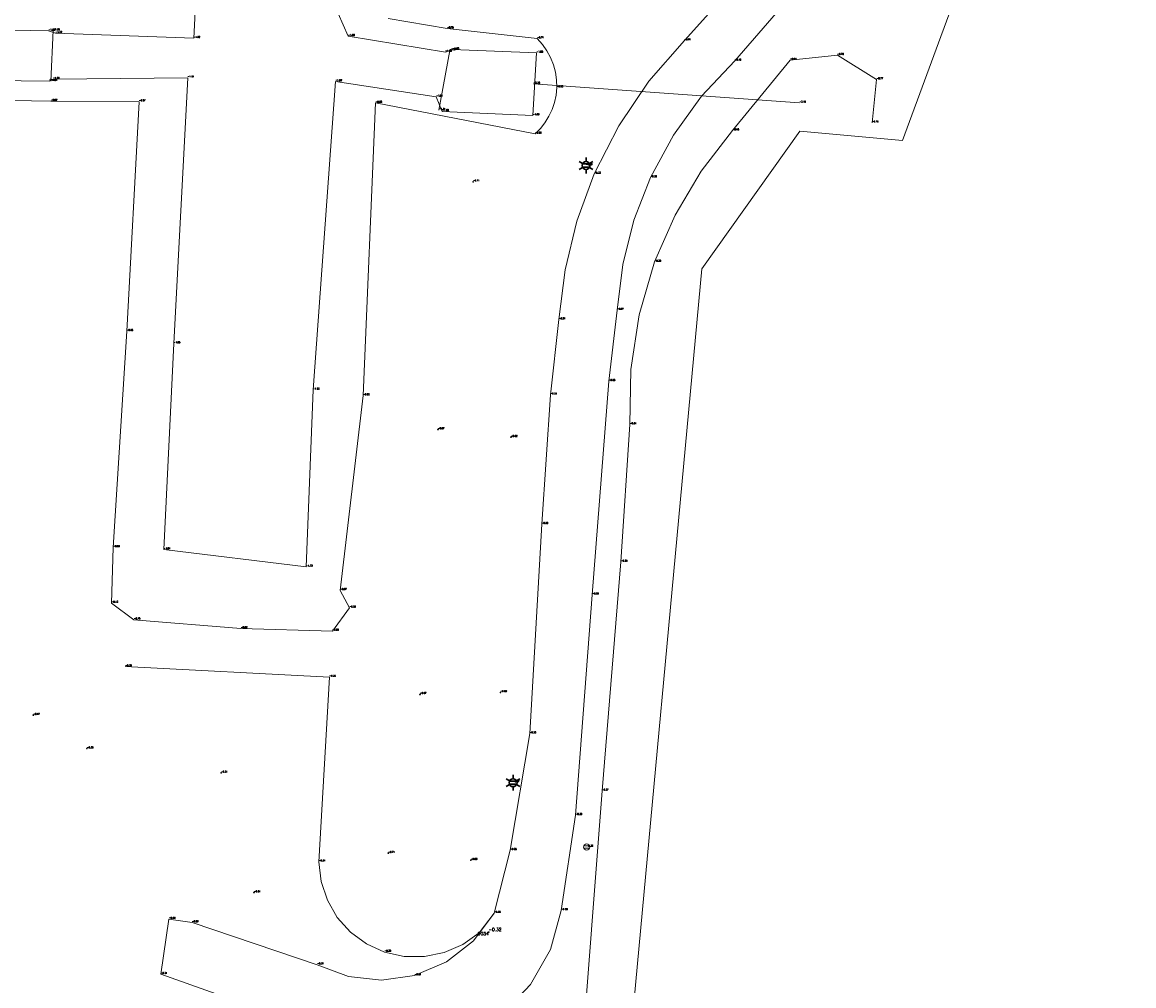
# Model space of a CAD drawing. Header units: metres. Extents: x 102665 to 103901, y 415762 to 419767.
# Tile 73 of 93: x 103054 to 103125, y 419566 to 419628. Entities that reach past the tile are written whole.
import ezdxf
from ezdxf.enums import TextEntityAlignment as Align

# ---------------------------------------------------------------- set-up
doc = ezdxf.new("R2010")
doc.units = ezdxf.units.M
doc.header["$MEASUREMENT"] = 0
for name, color, linetype, lineweight in [('B-WE-IE-MEUBILAIR_WEGMEUBILAIR-S', 4, 'Continuous', 30), ('DTM 15-11-2017_terristrisch', 3, 'Continuous', 0), ('DTM-Damwand Stuw of Sluis', 165, 'Continuous', 0), ('DTM-Duiker', 22, 'Continuous', 0), ('DTM-Grondslag', 135, 'Continuous', 0), ('DTM-Hoogtecijfer', 7, 'Continuous', 0), ('DTM-Insteek', 125, 'Continuous', 0), ('DTM-Kant-asfalt', 137, 'Continuous', 0), ('DTM-kant-Grind', 2, 'Continuous', 0), ('DTM-Meetpunt', 40, 'Continuous', 0), ('DTM-Teen-sloot', 142, 'Continuous', 0), ('DTM-Verkeersbordpaal', 25, 'Continuous', 0), ('mp', 7, 'Continuous', 0)]:
    doc.layers.add(name, color=color, linetype=linetype, lineweight=lineweight)
doc.styles.add('NLCS-ISO', font='arial.ttf')
doc.styles.get("Standard").update_dxf_attribs({"font": 'txt.shx'})

# ---------------------------------------------------------------- blocks, each defined once
blk = doc.blocks.new('B-SIE-WEG_LICHTMAST-SO_1')
at = {"ltscale": 0.1}
for p, q in [((-1.096064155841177, 0.6328125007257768), (-2.192125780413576, 1.265625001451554)), ((8.349587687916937e-10, 1.265625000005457), (1.669846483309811e-09, 2.53125000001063)), ((1.096064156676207, 0.6328124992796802), (2.192125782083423, 1.26562499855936)), ((-1.096064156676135, -0.6328124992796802), (-2.192125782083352, -1.26562499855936)), ((-8.349587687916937e-10, -1.265625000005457), (-1.669775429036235e-09, -2.53125000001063)), ((1.096064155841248, -0.6328125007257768), (2.192125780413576, -1.265625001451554))]:
    blk.add_line(p, q, dxfattribs=at)
at = {"flags": 128}
for points in [[(-1.162672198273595, 0.4999999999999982), (1.162672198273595, 0.4999999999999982)], [(-1.162672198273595, -0.4999999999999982), (1.162672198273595, -0.4999999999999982)]]:
    blk.add_lwpolyline(points, dxfattribs=at)
at = {"ltscale": 0.1}
blk.add_circle((0, 0), 1.265625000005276, dxfattribs=at)
at = {"style": 'NLCS-ISO'}
blk.add_attdef('TYPE', text='', height=1.8, dxfattribs=at).set_placement((1.669846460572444e-09, 2.53125000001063), align=Align.BOTTOM_CENTER)
blk = doc.blocks.new('SIE-WEG_VERKEERSBORD_ROND-SO')
for p, q in [((-0.9165151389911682, 0.3999999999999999), (0.9165151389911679, 0.3999999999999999)), ((-0.9165151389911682, -0.3999999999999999), (0.9165151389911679, -0.3999999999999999))]:
    blk.add_line(p, q)
blk.add_circle((0, 0), 1)
blk = doc.blocks.new('MP')
at = {"layer": 'mp', "color": 0, "linetype": 'ByBlock', "lineweight": -2, "elevation": -0.036, "flags": 128}
blk.add_lwpolyline([(-0.005000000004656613, -0.008660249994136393), (-0.01000000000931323, 0), (-0.005000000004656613, 0.008660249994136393), (0.005000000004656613, 0.008660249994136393), (0.01000000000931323, 0), (0.005000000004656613, -0.008660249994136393), (-0.005000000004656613, -0.008660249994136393)], close=True, dxfattribs=at)

msp = doc.modelspace()

# ---------------------------------------------------------------- linework, layer by layer
at = {"layer": 'DTM 15-11-2017_terristrisch'}
msp.add_polyline3d([(103092.4915013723, 419556.095610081, 7.308994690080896), (103097.6514874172, 419611.8799888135, 7.308994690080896), (103103.8986526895, 419620.6674143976, 7.308994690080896), (103110.4433020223, 419620.0716567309, 7.308994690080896), (103113.8643687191, 419629.305900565, 7.308994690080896), (103120.7835292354, 419639.1824456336, 7.308994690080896), (103125.2032924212, 419659.9488557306, 7.308994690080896), (103119.9893692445, 419656.2377211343, 5.384081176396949), (103062.3644234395, 419655.1693068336, 17.02038682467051), (103062.3644234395, 419655.1693068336, 17.02038682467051), (103047.1465207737, 419657.0620912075, 12.16469075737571), (103031.928618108, 419658.9548755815, 7.308994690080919), (103027.5107678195, 419660.3965900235, 6.195518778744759), (102999.2480517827, 419665.7075591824, 2.631238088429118), (103001.6899689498, 419645.1140908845, 7.308994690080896), (103010.2798211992, 419640.4224992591, 7.308994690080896), (103014.9714128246, 419649.0123515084, 7.308994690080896), (103021.2123604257, 419636.7734835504, 7.308994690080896), (103026.8575852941, 419608.8031265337, 7.308994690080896), (103017.7471359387, 419537.6473202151, 7.308994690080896)], dxfattribs=at)
at = {"layer": 'DTM-Damwand Stuw of Sluis', "extrusion": (0.0002570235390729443, 0.00523584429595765, 0.9999862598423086), "elevation": 2222.231984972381, "flags": 128}
msp.add_lwpolyline([(103056.2859449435, 419621.2005402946), (103056.1269405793, 419617.9614958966)], dxfattribs=at)
at = {"layer": 'DTM-Damwand Stuw of Sluis', "extrusion": (0.00106411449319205, 0.005864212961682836, 0.9999822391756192), "elevation": 2569.099674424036, "flags": 128}
msp.add_lwpolyline([(103081.5150899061, 419617.9494339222), (103080.8260658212, 419614.1523686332)], dxfattribs=at)
at = {"layer": 'DTM-Duiker', "extrusion": (0.002639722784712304, -0.0001892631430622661, 0.9999964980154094), "elevation": 190.5566034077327, "flags": 128}
msp.add_lwpolyline([(103086.5664997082, 419623.7185809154), (103103.5265594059, 419622.5025808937)], dxfattribs=at)
at = {"layer": 'DTM-Insteek'}
for points in [[(103077.641, 419627.854, -0.657), (103081.412, 419627.2040000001, -0.745), (103087.152, 419626.563, -0.736), (103087.4835891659, 419626.1969353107, -0.7212857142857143), (103087.7695217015, 419625.7941980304, -0.7065714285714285), (103088.0057780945, 419625.3604496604, -0.6918571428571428), (103088.189037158, 419624.9017876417, -0.6771428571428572), (103088.3167227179, 419624.4246596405, -0.6624285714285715), (103088.3870398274, 419623.9357729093, -0.6477142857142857), (103088.399, 419623.442, -0.633), (103088.354699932, 419622.9650627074, -0.6402857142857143), (103088.2559440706, 419622.4963634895, -0.6475714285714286), (103088.1040380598, 419622.0420989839, -0.6548571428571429), (103087.9009902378, 419621.6082749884, -0.6621428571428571), (103087.6494850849, 419621.200627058, -0.6694285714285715), (103087.352847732, 419620.8245446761, -0.6767142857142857), (103087.015, 419620.485, -0.6840000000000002), (103076.844, 419622.46, -0.8460000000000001), (103076.047, 419603.796, -0.616), (103074.588, 419591.371, -0.672), (103075.175, 419590.257, -0.5920000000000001), (103074.087, 419588.777, -0.286), (103068.258, 419588.936, -0.02), (103061.427, 419589.5, -0.153), (103060.006, 419590.562, -0.432), (103060.108, 419594.11, -0.5800000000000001), (103060.968, 419607.896, -0.647), (103061.758, 419622.542, -0.5740000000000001), (103056.134, 419622.574, -0.666), (103031.401, 419622.999, -0.692)], [(103089.786, 419542.931, -0.55), (103089.594, 419546.963, -0.522), (103089.213, 419547.993, -0.268), (103089.945, 419560.864, -0.352), (103091.289, 419578.58, -0.367), (103092.497, 419593.18, -0.385), (103093.069, 419601.951, -0.311), (103093.1286096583, 419605.4659640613, -0.3056666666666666), (103093.6547194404, 419608.941842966, -0.3003333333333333), (103094.638, 419612.317, -0.295), (103095.9454880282, 419615.3089401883, -0.347), (103097.6123208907, 419618.1165903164, -0.399), (103099.613, 419620.697, -0.451), (103103.287, 419625.1930000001, -0.614), (103106.296, 419625.506, -0.779), (103108.802, 419623.95, -0.767), (103108.512, 419621.196, -0.763)]]:
    msp.add_polyline3d(points, dxfattribs=at)
at = {"layer": 'DTM-Kant-asfalt'}
for points in [[(103116.1566548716, 419656.8419236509, -0.5722102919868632), (103115.863, 419653.526, -0.5790000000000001), (103117.345, 419649.202, -0.482), (103116.382, 419644.313, -0.496), (103113.899, 419637.887, -0.461), (103109.75, 419636.164, -0.446), (103107.822, 419634.452, -0.45), (103099.751, 419625.144, -0.461), (103097.6397822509, 419622.9033513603, -0.4363333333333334), (103095.8372817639, 419620.4076072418, -0.4116666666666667), (103094.374, 419617.699, -0.387), (103093.3226990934, 419614.9766769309, -0.3466666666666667), (103092.6144426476, 419612.1456613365, -0.3063333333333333), (103092.26, 419609.249, -0.266), (103091.718, 419604.707, -0.257), (103090.661, 419591.091, -0.303), (103089.601, 419577.023, -0.304), (103088.681, 419570.951, -0.378), (103088.0046862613, 419568.4625705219, -0.3573333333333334), (103086.734798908, 419566.2182292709, -0.3366666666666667), (103084.95, 419564.357, -0.316)], [(103067.636, 419565.296, -0.311), (103063.14, 419566.879, -0.313), (103063.666, 419570.399, -0.2800000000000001), (103065.135, 419570.182, -0.293), (103073.126, 419567.491, -0.31), (103075.1140978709, 419566.7308743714, -0.31), (103077.2295354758, 419566.4958257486, -0.31), (103079.336, 419566.801, -0.31), (103081.3605315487, 419567.6635074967, -0.317), (103083.0909285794, 419569.0230564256, -0.324), (103084.408, 419570.786, -0.331), (103085.427, 419574.788, -0.2790000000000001), (103086.674, 419582.23, -0.233), (103087.438, 419595.587, -0.294), (103087.993, 419603.849, -0.331), (103088.536, 419608.6390000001, -0.313), (103088.9318579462, 419611.8149979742, -0.3196666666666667), (103089.6871394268, 419614.9251774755, -0.3263333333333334), (103090.792, 419617.929, -0.333), (103092.3531792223, 419620.9949829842, -0.3686666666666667), (103094.2781776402, 419623.8466339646, -0.4043333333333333), (103096.538, 419626.441, -0.44), (103103.919, 419634.643, -0.458)]]:
    msp.add_polyline3d(points, dxfattribs=at)
at = {"layer": 'DTM-kant-Grind'}
msp.add_polyline3d([(103084.408, 419570.786, -0.331), (103083.451114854, 419569.5316250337, -0.3415000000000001), (103082.4036307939, 419568.781278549, -0.3490000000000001), (103081.2226501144, 419568.2659851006, -0.3565), (103079.9601506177, 419568.0084239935, -0.364), (103078.6716979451, 419568.019931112, -0.3715), (103077.414, 419568.3, -0.379), (103076.2647753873, 419568.8231252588, -0.372), (103075.2468172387, 419569.5702119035, -0.365), (103074.4031516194, 419570.5096828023, -0.358), (103073.7694377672, 419571.6018293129, -0.3510000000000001), (103073.3724608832, 419572.8004896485, -0.3440000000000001), (103073.229, 419574.055, -0.337), (103073.894, 419585.835, -0.364), (103060.876, 419586.5030000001, -0.361)], dxfattribs=at)
at = {"layer": 'DTM-Teen-sloot'}
for points in [[(103048.139, 419627.2150000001, -1.527), (103055.986, 419627.057, -1.593), (103056.437, 419626.9050000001, -1.723), (103065.245, 419626.592, -1.915), (103066, 419641.4160000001, -1.842)], [(103074.461, 419628.174, -1.798), (103075.105, 419626.721, -1.878), (103081.294, 419625.703, -1.881), (103081.757, 419625.862, -1.826), (103087.109, 419625.652, -1.632), (103086.881, 419621.659, -1.632), (103086.881, 419621.658, -1.629), (103081.1, 419621.926, -1.6), (103080.71, 419622.848, -1.913), (103074.287, 419623.831, -1.886), (103072.855, 419604.153, -1.826), (103072.417, 419592.869, -1.728), (103063.339, 419593.977, -1.81), (103063.977, 419607.114, -1.845), (103064.862, 419624.069, -1.905), (103056.273, 419623.984, -1.796), (103056.028, 419623.854, -1.52), (103029.31, 419624.175, -1.56)]]:
    msp.add_polyline3d(points, dxfattribs=at)

# ---------------------------------------------------------------- block references
at = {"layer": 'B-WE-IE-MEUBILAIR_WEGMEUBILAIR-S', "xscale": 0.2, "yscale": 0.2, "zscale": 0.2}
for p in [(103090.266, 419618.471, -0.394), (103085.613, 419579.102, -0.267)]:
    msp.add_blockref('B-SIE-WEG_LICHTMAST-SO_1', p, dxfattribs=at)
at = {"layer": 'DTM-Grondslag', "xscale": 2.5, "yscale": 2.5, "zscale": 2.5}
msp.add_blockref('MP', (103084.054, 419569.573, -0.317), dxfattribs=at)
at = {"layer": 'DTM-Meetpunt', "xscale": 2.5, "yscale": 2.5, "zscale": 2.5}
for p in [(103083.062, 419617.432, -0.7050000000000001), (103080.823, 419601.629, -0.67), (103085.48, 419601.136, -0.617), (103079.678, 419584.736, -0.671), (103084.807, 419584.86, -0.499), (103055.013, 419583.41, -0.474), (103058.432, 419581.273, -0.345), (103066.99, 419579.728, -0.313), (103077.658, 419574.598, -0.7130000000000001), (103082.92, 419574.158, -0.661), (103069.091, 419572.0900000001, -0.309)]:
    msp.add_blockref('MP', p, dxfattribs=at)
at = {"layer": 'DTM-Verkeersbordpaal', "xscale": 0.2, "yscale": 0.2, "zscale": 0.2}
msp.add_blockref('SIE-WEG_VERKEERSBORD_ROND-SO', (103090.304, 419574.997, -0.363), dxfattribs=at)

# ---------------------------------------------------------------- texts
at = {"layer": 'B-WE-IE-MEUBILAIR_WEGMEUBILAIR-S'}
for s, p in [('-0.39', (103090.266, 419618.471)), ('-0.27', (103085.613, 419579.102))]:
    msp.add_text(s, height=0.1, dxfattribs=at).set_placement(p, align=Align.BOTTOM_LEFT)
at = {"layer": 'DTM-Damwand Stuw of Sluis'}
for s, p in [('-1.36', (103056.289, 419627.084)), ('-1.37', (103081.572, 419625.8)), ('-1.34', (103056.13, 419623.845)), ('-1.34', (103080.883, 419622.003))]:
    msp.add_text(s, height=0.1, dxfattribs=at).set_placement(p, align=Align.BOTTOM_LEFT)
at = {"layer": 'DTM-Duiker'}
for s, p in [('-2.15', (103086.92, 419623.675)), ('-2.19', (103103.88, 419622.459))]:
    msp.add_text(s, height=0.1, dxfattribs=at).set_placement(p, align=Align.BOTTOM_LEFT)
at = {"layer": 'DTM-Grondslag'}
msp.add_text('-0.32', height=0.2, dxfattribs=at).set_placement((103084.054, 419569.573), align=Align.BOTTOM_LEFT)
msp.add_text('9034', height=0.2, dxfattribs=at).set_placement((103084.054, 419569.573), align=Align.TOP_RIGHT)
at = {"layer": 'DTM-Hoogtecijfer'}
for s, p in [('-0.71', (103083.062, 419617.432)), ('-0.67', (103080.823, 419601.629)), ('-0.62', (103085.48, 419601.136)), ('-0.67', (103079.678, 419584.736)), ('-0.50', (103084.807, 419584.86)), ('-0.47', (103055.013, 419583.41)), ('-0.35', (103058.432, 419581.273)), ('-0.31', (103066.99, 419579.728)), ('-0.71', (103077.658, 419574.598)), ('-0.66', (103082.92, 419574.158)), ('-0.31', (103069.091, 419572.09))]:
    msp.add_text(s, height=0.1, dxfattribs=at).set_placement(p, align=Align.BOTTOM_LEFT)
at = {"layer": 'DTM-Insteek'}
for s, p in [('-0.75', (103081.412, 419627.204)), ('-0.74', (103087.152, 419626.563)), ('-0.78', (103106.296, 419625.506)), ('-0.61', (103103.287, 419625.193)), ('-0.63', (103088.399, 419623.442)), ('-0.77', (103108.802, 419623.95)), ('-0.67', (103056.134, 419622.574)), ('-0.57', (103061.758, 419622.542)), ('-0.85', (103076.844, 419622.46)), ('-0.45', (103099.613, 419620.697)), ('-0.76', (103108.512, 419621.196)), ('-0.68', (103087.015, 419620.485)), ('-0.30', (103094.638, 419612.317)), ('-0.65', (103060.968, 419607.896)), ('-0.62', (103076.047, 419603.796)), ('-0.31', (103093.069, 419601.951)), ('-0.58', (103060.108, 419594.11)), ('-0.39', (103092.497, 419593.18)), ('-0.67', (103074.588, 419591.371)), ('-0.43', (103060.006, 419590.562)), ('-0.59', (103075.175, 419590.257)), ('-0.15', (103061.427, 419589.5)), ('-0.02', (103068.258, 419588.936)), ('-0.29', (103074.087, 419588.777)), ('-0.37', (103091.289, 419578.58))]:
    msp.add_text(s, height=0.1, dxfattribs=at).set_placement(p, align=Align.BOTTOM_LEFT)
at = {"layer": 'DTM-Kant-asfalt'}
for s, p in [('-0.44', (103096.538, 419626.441)), ('-0.46', (103099.751, 419625.144)), ('-0.33', (103090.792, 419617.929)), ('-0.39', (103094.374, 419617.699)), ('-0.27', (103092.26, 419609.249)), ('-0.31', (103088.536, 419608.639)), ('-0.26', (103091.718, 419604.707)), ('-0.33', (103087.993, 419603.849)), ('-0.29', (103087.438, 419595.587)), ('-0.30', (103090.661, 419591.091)), ('-0.23', (103086.674, 419582.23)), ('-0.30', (103089.601, 419577.023)), ('-0.28', (103085.427, 419574.788)), ('-0.38', (103088.681, 419570.951)), ('-0.28', (103063.666, 419570.399)), ('-0.33', (103084.408, 419570.786)), ('-0.29', (103065.135, 419570.182)), ('-0.31', (103073.126, 419567.491)), ('-0.31', (103063.14, 419566.879)), ('-0.31', (103079.336, 419566.801))]:
    msp.add_text(s, height=0.1, dxfattribs=at).set_placement(p, align=Align.BOTTOM_LEFT)
at = {"layer": 'DTM-kant-Grind'}
for s, p in [('-0.36', (103060.876, 419586.503)), ('-0.36', (103073.894, 419585.835)), ('-0.34', (103073.229, 419574.055)), ('-0.38', (103077.414, 419568.3))]:
    msp.add_text(s, height=0.1, dxfattribs=at).set_placement(p, align=Align.BOTTOM_LEFT)
at = {"layer": 'DTM-Teen-sloot'}
for s, p in [('-1.59', (103055.986, 419627.057)), ('-1.72', (103056.437, 419626.905)), ('-1.92', (103065.245, 419626.592)), ('-1.88', (103075.105, 419626.721)), ('-1.88', (103081.294, 419625.703)), ('-1.83', (103081.757, 419625.862)), ('-1.63', (103087.109, 419625.652)), ('-1.52', (103056.028, 419623.854)), ('-1.80', (103056.273, 419623.984)), ('-1.91', (103064.862, 419624.069)), ('-1.89', (103074.287, 419623.831)), ('-1.91', (103080.71, 419622.848)), ('-1.60', (103081.1, 419621.926)), ('-1.63', (103086.881, 419621.658)), ('-1.85', (103063.977, 419607.114)), ('-1.83', (103072.855, 419604.153)), ('-1.81', (103063.339, 419593.977)), ('-1.73', (103072.417, 419592.869))]:
    msp.add_text(s, height=0.1, dxfattribs=at).set_placement(p, align=Align.BOTTOM_LEFT)
at = {"layer": 'DTM-Verkeersbordpaal'}
msp.add_text('-0.36', height=0.1, dxfattribs=at).set_placement((103090.304, 419574.997), align=Align.BOTTOM_LEFT)

doc.saveas('drawing.dxf')
